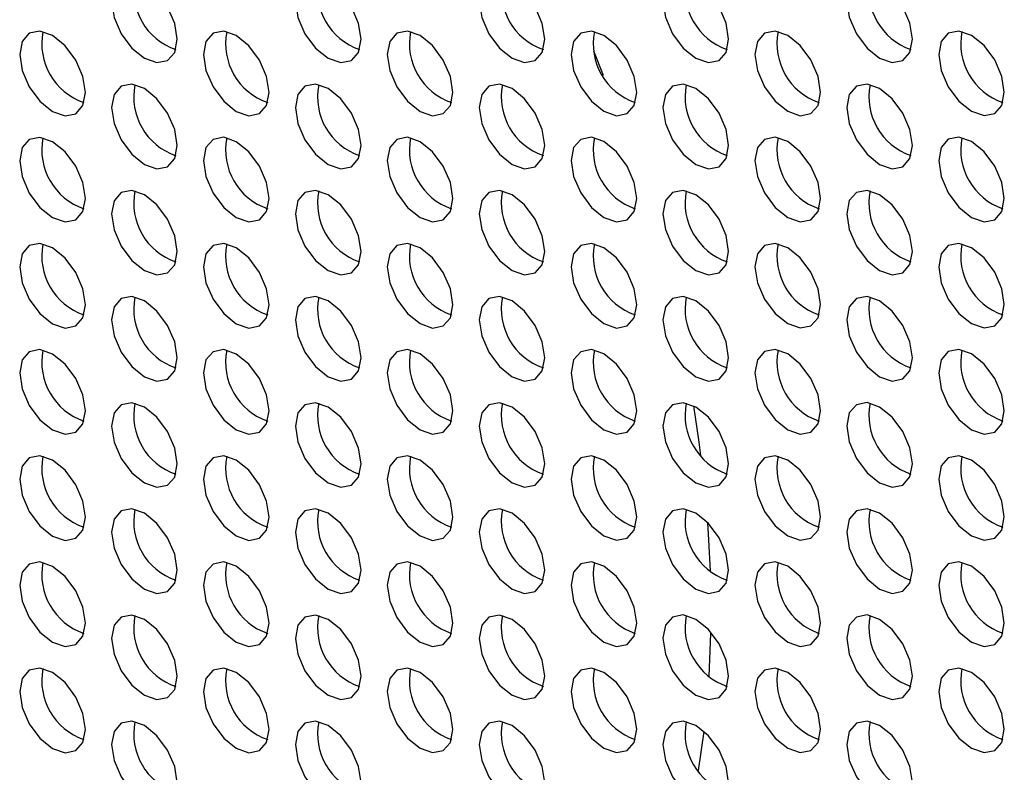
# Model space of a CAD drawing. Header units: millimetres. Extents: x 256 to 1374, y 313 to 1176.
# Tile 155 of 212: x 1144 to 1155, y 984 to 992. Entities that reach past the tile are written whole.
import ezdxf

# ---------------------------------------------------------------- set-up
doc = ezdxf.new("R2010")
doc.units = ezdxf.units.MM

msp = doc.modelspace()

# ---------------------------------------------------------------- linework, layer by layer
at = {"color": 7, "linetype": 'Continuous', "lineweight": 30}
for p, q in [((1150.3296, 991.6816), (1150.2263, 991.9467)), ((1151.353, 984.2001), (1151.4135, 984.6189))]:
    msp.add_line(p, q, dxfattribs=at)
at = {"color": 7, "linetype": 'Continuous', "lineweight": 30, "flags": 128}
for points in [[(1145.7385, 992.0724), (1145.7116, 992.2442), (1145.635, 992.4209), (1145.5203, 992.5756), (1145.385, 992.6848), (1145.2497, 992.7318), (1145.135, 992.7095), (1145.0584, 992.6213), (1145.0314, 992.4806), (1145.0584, 992.3088), (1145.135, 992.1321), (1145.2497, 991.9774), (1145.385, 991.8682), (1145.5203, 991.8212), (1145.635, 991.8435), (1145.7116, 991.9317), (1145.7385, 992.0724)], [(1147.7184, 992.0726), (1147.6915, 992.2444), (1147.6149, 992.4211), (1147.5002, 992.5758), (1147.3649, 992.685), (1147.2296, 992.732), (1147.1149, 992.7097), (1147.0383, 992.6215), (1147.0113, 992.4808), (1147.0383, 992.309), (1147.1149, 992.1323), (1147.2296, 991.9776), (1147.3649, 991.8684), (1147.5002, 991.8214), (1147.6149, 991.8437), (1147.6915, 991.9319), (1147.7184, 992.0726)], [(1149.6983, 992.0728), (1149.6714, 992.2445), (1149.5948, 992.4212), (1149.4801, 992.576), (1149.3448, 992.6851), (1149.2095, 992.7322), (1149.0948, 992.7099), (1149.0182, 992.6217), (1148.9912, 992.481), (1149.0182, 992.3092), (1149.0948, 992.1325), (1149.2095, 991.9778), (1149.3448, 991.8686), (1149.4801, 991.8216), (1149.5948, 991.8439), (1149.6714, 991.9321), (1149.6983, 992.0728)], [(1151.6782, 992.073), (1151.6513, 992.2447), (1151.5747, 992.4214), (1151.46, 992.5761), (1151.3247, 992.6853), (1151.1894, 992.7324), (1151.0747, 992.7101), (1150.9981, 992.6219), (1150.9711, 992.4812), (1150.9981, 992.3094), (1151.0747, 992.1327), (1151.1894, 991.978), (1151.3247, 991.8688), (1151.46, 991.8218), (1151.5747, 991.8441), (1151.6513, 991.9323), (1151.6782, 992.073)], [(1153.6581, 992.0731), (1153.6312, 992.2449), (1153.5546, 992.4216), (1153.4399, 992.5763), (1153.3046, 992.6855), (1153.1693, 992.7325), (1153.0546, 992.7103), (1152.9779, 992.6221), (1152.951, 992.4813), (1152.9779, 992.3096), (1153.0546, 992.1329), (1153.1693, 991.9782), (1153.3046, 991.869), (1153.4399, 991.822), (1153.5546, 991.8442), (1153.6312, 991.9324), (1153.6581, 992.0731)], [(1144.7486, 991.5007), (1144.7217, 991.6725), (1144.645, 991.8492), (1144.5303, 992.0039), (1144.395, 992.1131), (1144.2597, 992.1601), (1144.145, 992.1378), (1144.0684, 992.0496), (1144.0415, 991.9089), (1144.0684, 991.7372), (1144.145, 991.5605), (1144.2597, 991.4057), (1144.395, 991.2966), (1144.5303, 991.2495), (1144.645, 991.2718), (1144.7217, 991.36), (1144.7486, 991.5007)], [(1146.7285, 991.5009), (1146.7016, 991.6727), (1146.6249, 991.8494), (1146.5102, 992.0041), (1146.3749, 992.1133), (1146.2396, 992.1603), (1146.1249, 992.138), (1146.0483, 992.0498), (1146.0214, 991.9091), (1146.0483, 991.7373), (1146.1249, 991.5607), (1146.2396, 991.4059), (1146.3749, 991.2967), (1146.5102, 991.2497), (1146.6249, 991.272), (1146.7016, 991.3602), (1146.7285, 991.5009)], [(1148.7084, 991.5011), (1148.6815, 991.6729), (1148.6048, 991.8496), (1148.4901, 992.0043), (1148.3548, 992.1135), (1148.2195, 992.1605), (1148.1048, 992.1382), (1148.0282, 992.05), (1148.0013, 991.9093), (1148.0282, 991.7375), (1148.1048, 991.5608), (1148.2195, 991.4061), (1148.3548, 991.2969), (1148.4901, 991.2499), (1148.6048, 991.2722), (1148.6815, 991.3604), (1148.7084, 991.5011)], [(1150.6883, 991.5013), (1150.6614, 991.6731), (1150.5847, 991.8498), (1150.47, 992.0045), (1150.3347, 992.1137), (1150.1994, 992.1607), (1150.0847, 992.1384), (1150.0081, 992.0502), (1149.9812, 991.9095), (1150.0081, 991.7377), (1150.0847, 991.561), (1150.1994, 991.4063), (1150.3347, 991.2971), (1150.47, 991.2501), (1150.5847, 991.2724), (1150.6614, 991.3606), (1150.6883, 991.5013)], [(1152.6682, 991.5015), (1152.6413, 991.6732), (1152.5646, 991.8499), (1152.4499, 992.0047), (1152.3146, 992.1138), (1152.1793, 992.1609), (1152.0646, 992.1386), (1151.988, 992.0504), (1151.9611, 991.9097), (1151.988, 991.7379), (1152.0646, 991.5612), (1152.1793, 991.4065), (1152.3146, 991.2973), (1152.4499, 991.2503), (1152.5646, 991.2726), (1152.6413, 991.3608), (1152.6682, 991.5015)], [(1154.6481, 991.5017), (1154.6212, 991.6734), (1154.5445, 991.8501), (1154.4298, 992.0048), (1154.2945, 992.114), (1154.1592, 992.1611), (1154.0445, 992.1388), (1153.9679, 992.0506), (1153.941, 991.9099), (1153.9679, 991.7381), (1154.0445, 991.5614), (1154.1592, 991.4067), (1154.2945, 991.2975), (1154.4298, 991.2505), (1154.5445, 991.2728), (1154.6212, 991.361), (1154.6481, 991.5017)], [(1145.7385, 990.9292), (1145.7116, 991.101), (1145.635, 991.2777), (1145.5203, 991.4324), (1145.385, 991.5416), (1145.2497, 991.5886), (1145.135, 991.5664), (1145.0584, 991.4782), (1145.0314, 991.3374), (1145.0584, 991.1657), (1145.135, 990.989), (1145.2497, 990.8343), (1145.385, 990.7251), (1145.5203, 990.6781), (1145.635, 990.7003), (1145.7116, 990.7885), (1145.7385, 990.9292)], [(1147.7184, 990.9294), (1147.6915, 991.1012), (1147.6149, 991.2779), (1147.5002, 991.4326), (1147.3649, 991.5418), (1147.2296, 991.5888), (1147.1149, 991.5665), (1147.0383, 991.4783), (1147.0113, 991.3376), (1147.0383, 991.1659), (1147.1149, 990.9892), (1147.2296, 990.8344), (1147.3649, 990.7253), (1147.5002, 990.6782), (1147.6149, 990.7005), (1147.6915, 990.7887), (1147.7184, 990.9294)], [(1149.6983, 990.9296), (1149.6714, 991.1014), (1149.5948, 991.2781), (1149.4801, 991.4328), (1149.3448, 991.542), (1149.2095, 991.589), (1149.0948, 991.5667), (1149.0182, 991.4785), (1148.9912, 991.3378), (1149.0182, 991.166), (1149.0948, 990.9894), (1149.2095, 990.8346), (1149.3448, 990.7254), (1149.4801, 990.6784), (1149.5948, 990.7007), (1149.6714, 990.7889), (1149.6983, 990.9296)], [(1151.6782, 990.9298), (1151.6513, 991.1016), (1151.5747, 991.2783), (1151.46, 991.433), (1151.3247, 991.5422), (1151.1894, 991.5892), (1151.0747, 991.5669), (1150.9981, 991.4787), (1150.9711, 991.338), (1150.9981, 991.1662), (1151.0747, 990.9895), (1151.1894, 990.8348), (1151.3247, 990.7256), (1151.46, 990.6786), (1151.5747, 990.7009), (1151.6513, 990.7891), (1151.6782, 990.9298)], [(1153.6581, 990.93), (1153.6312, 991.1018), (1153.5546, 991.2785), (1153.4399, 991.4332), (1153.3046, 991.5424), (1153.1693, 991.5894), (1153.0546, 991.5671), (1152.9779, 991.4789), (1152.951, 991.3382), (1152.9779, 991.1664), (1153.0546, 990.9897), (1153.1693, 990.835), (1153.3046, 990.7258), (1153.4399, 990.6788), (1153.5546, 990.7011), (1153.6312, 990.7893), (1153.6581, 990.93)], [(1144.7486, 990.3576), (1144.7217, 990.5293), (1144.645, 990.706), (1144.5303, 990.8608), (1144.395, 990.9699), (1144.2597, 991.017), (1144.145, 990.9947), (1144.0684, 990.9065), (1144.0415, 990.7658), (1144.0684, 990.594), (1144.145, 990.4173), (1144.2597, 990.2626), (1144.395, 990.1534), (1144.5303, 990.1064), (1144.645, 990.1287), (1144.7217, 990.2169), (1144.7486, 990.3576)], [(1146.7285, 990.3578), (1146.7016, 990.5295), (1146.6249, 990.7062), (1146.5102, 990.8609), (1146.3749, 990.9701), (1146.2396, 991.0172), (1146.1249, 990.9949), (1146.0483, 990.9067), (1146.0214, 990.766), (1146.0483, 990.5942), (1146.1249, 990.4175), (1146.2396, 990.2628), (1146.3749, 990.1536), (1146.5102, 990.1066), (1146.6249, 990.1289), (1146.7016, 990.2171), (1146.7285, 990.3578)], [(1148.7084, 990.3579), (1148.6815, 990.5297), (1148.6048, 990.7064), (1148.4901, 990.8611), (1148.3548, 990.9703), (1148.2195, 991.0173), (1148.1048, 990.9951), (1148.0282, 990.9069), (1148.0013, 990.7662), (1148.0282, 990.5944), (1148.1048, 990.4177), (1148.2195, 990.263), (1148.3548, 990.1538), (1148.4901, 990.1067), (1148.6048, 990.129), (1148.6815, 990.2172), (1148.7084, 990.3579)], [(1150.6883, 990.3581), (1150.6614, 990.5299), (1150.5847, 990.7066), (1150.47, 990.8613), (1150.3347, 990.9705), (1150.1994, 991.0175), (1150.0847, 990.9952), (1150.0081, 990.907), (1149.9812, 990.7663), (1150.0081, 990.5946), (1150.0847, 990.4179), (1150.1994, 990.2631), (1150.3347, 990.154), (1150.47, 990.1069), (1150.5847, 990.1292), (1150.6614, 990.2174), (1150.6883, 990.3581)], [(1152.6682, 990.3583), (1152.6413, 990.5301), (1152.5646, 990.7068), (1152.4499, 990.8615), (1152.3146, 990.9707), (1152.1793, 991.0177), (1152.0646, 990.9954), (1151.988, 990.9072), (1151.9611, 990.7665), (1151.988, 990.5947), (1152.0646, 990.4181), (1152.1793, 990.2633), (1152.3146, 990.1542), (1152.4499, 990.1071), (1152.5646, 990.1294), (1152.6413, 990.2176), (1152.6682, 990.3583)], [(1154.6481, 990.3585), (1154.6212, 990.5303), (1154.5445, 990.707), (1154.4298, 990.8617), (1154.2945, 990.9709), (1154.1592, 991.0179), (1154.0445, 990.9956), (1153.9679, 990.9074), (1153.941, 990.7667), (1153.9679, 990.5949), (1154.0445, 990.4182), (1154.1592, 990.2635), (1154.2945, 990.1543), (1154.4298, 990.1073), (1154.5445, 990.1296), (1154.6212, 990.2178), (1154.6481, 990.3585)], [(1145.7385, 989.7861), (1145.7116, 989.9579), (1145.635, 990.1346), (1145.5203, 990.2893), (1145.385, 990.3985), (1145.2497, 990.4455), (1145.135, 990.4232), (1145.0584, 990.335), (1145.0314, 990.1943), (1145.0584, 990.0225), (1145.135, 989.8458), (1145.2497, 989.6911), (1145.385, 989.5819), (1145.5203, 989.5349), (1145.635, 989.5572), (1145.7116, 989.6454), (1145.7385, 989.7861)], [(1147.7184, 989.7863), (1147.6915, 989.958), (1147.6149, 990.1347), (1147.5002, 990.2895), (1147.3649, 990.3986), (1147.2296, 990.4457), (1147.1149, 990.4234), (1147.0383, 990.3352), (1147.0113, 990.1945), (1147.0383, 990.0227), (1147.1149, 989.846), (1147.2296, 989.6913), (1147.3649, 989.5821), (1147.5002, 989.5351), (1147.6149, 989.5574), (1147.6915, 989.6456), (1147.7184, 989.7863)], [(1149.6983, 989.7865), (1149.6714, 989.9582), (1149.5948, 990.1349), (1149.4801, 990.2896), (1149.3448, 990.3988), (1149.2095, 990.4459), (1149.0948, 990.4236), (1149.0182, 990.3354), (1148.9912, 990.1947), (1149.0182, 990.0229), (1149.0948, 989.8462), (1149.2095, 989.6915), (1149.3448, 989.5823), (1149.4801, 989.5353), (1149.5948, 989.5576), (1149.6714, 989.6458), (1149.6983, 989.7865)], [(1151.6782, 989.7866), (1151.6513, 989.9584), (1151.5747, 990.1351), (1151.46, 990.2898), (1151.3247, 990.399), (1151.1894, 990.446), (1151.0747, 990.4238), (1150.9981, 990.3356), (1150.9711, 990.1949), (1150.9981, 990.0231), (1151.0747, 989.8464), (1151.1894, 989.6917), (1151.3247, 989.5825), (1151.46, 989.5354), (1151.5747, 989.5577), (1151.6513, 989.6459), (1151.6782, 989.7866)], [(1153.6581, 989.7868), (1153.6312, 989.9586), (1153.5546, 990.1353), (1153.4399, 990.29), (1153.3046, 990.3992), (1153.1693, 990.4462), (1153.0546, 990.4239), (1152.9779, 990.3357), (1152.951, 990.195), (1152.9779, 990.0233), (1153.0546, 989.8466), (1153.1693, 989.6918), (1153.3046, 989.5827), (1153.4399, 989.5356), (1153.5546, 989.5579), (1153.6312, 989.6461), (1153.6581, 989.7868)], [(1144.7486, 989.2144), (1144.7217, 989.3862), (1144.645, 989.5629), (1144.5303, 989.7176), (1144.395, 989.8268), (1144.2597, 989.8738), (1144.145, 989.8515), (1144.0684, 989.7633), (1144.0415, 989.6226), (1144.0684, 989.4508), (1144.145, 989.2742), (1144.2597, 989.1194), (1144.395, 989.0103), (1144.5303, 988.9632), (1144.645, 988.9855), (1144.7217, 989.0737), (1144.7486, 989.2144)], [(1146.7285, 989.2146), (1146.7016, 989.3864), (1146.6249, 989.5631), (1146.5102, 989.7178), (1146.3749, 989.827), (1146.2396, 989.874), (1146.1249, 989.8517), (1146.0483, 989.7635), (1146.0214, 989.6228), (1146.0483, 989.451), (1146.1249, 989.2743), (1146.2396, 989.1196), (1146.3749, 989.0104), (1146.5102, 988.9634), (1146.6249, 988.9857), (1146.7016, 989.0739), (1146.7285, 989.2146)], [(1148.7084, 989.2148), (1148.6815, 989.3866), (1148.6048, 989.5633), (1148.4901, 989.718), (1148.3548, 989.8272), (1148.2195, 989.8742), (1148.1048, 989.8519), (1148.0282, 989.7637), (1148.0013, 989.623), (1148.0282, 989.4512), (1148.1048, 989.2745), (1148.2195, 989.1198), (1148.3548, 989.0106), (1148.4901, 988.9636), (1148.6048, 988.9859), (1148.6815, 989.0741), (1148.7084, 989.2148)], [(1150.6883, 989.215), (1150.6614, 989.3868), (1150.5847, 989.5634), (1150.47, 989.7182), (1150.3347, 989.8273), (1150.1994, 989.8744), (1150.0847, 989.8521), (1150.0081, 989.7639), (1149.9812, 989.6232), (1150.0081, 989.4514), (1150.0847, 989.2747), (1150.1994, 989.12), (1150.3347, 989.0108), (1150.47, 988.9638), (1150.5847, 988.9861), (1150.6614, 989.0743), (1150.6883, 989.215)], [(1152.6682, 989.2152), (1152.6413, 989.3869), (1152.5646, 989.5636), (1152.4499, 989.7184), (1152.3146, 989.8275), (1152.1793, 989.8746), (1152.0646, 989.8523), (1151.988, 989.7641), (1151.9611, 989.6234), (1151.988, 989.4516), (1152.0646, 989.2749), (1152.1793, 989.1202), (1152.3146, 989.011), (1152.4499, 988.964), (1152.5646, 988.9862), (1152.6413, 989.0745), (1152.6682, 989.2152)], [(1154.6481, 989.2153), (1154.6212, 989.3871), (1154.5445, 989.5638), (1154.4298, 989.7185), (1154.2945, 989.8277), (1154.1592, 989.8747), (1154.0445, 989.8525), (1153.9679, 989.7643), (1153.941, 989.6236), (1153.9679, 989.4518), (1154.0445, 989.2751), (1154.1592, 989.1204), (1154.2945, 989.0112), (1154.4298, 988.9641), (1154.5445, 988.9864), (1154.6212, 989.0746), (1154.6481, 989.2153)], [(1145.7385, 988.6429), (1145.7116, 988.8147), (1145.635, 988.9914), (1145.5203, 989.1461), (1145.385, 989.2553), (1145.2497, 989.3023), (1145.135, 989.28), (1145.0584, 989.1918), (1145.0314, 989.0511), (1145.0584, 988.8794), (1145.135, 988.7027), (1145.2497, 988.5479), (1145.385, 988.4388), (1145.5203, 988.3917), (1145.635, 988.414), (1145.7116, 988.5022), (1145.7385, 988.6429)], [(1147.7184, 988.6431), (1147.6915, 988.8149), (1147.6149, 988.9916), (1147.5002, 989.1463), (1147.3649, 989.2555), (1147.2296, 989.3025), (1147.1149, 989.2802), (1147.0383, 989.192), (1147.0113, 989.0513), (1147.0383, 988.8795), (1147.1149, 988.7028), (1147.2296, 988.5481), (1147.3649, 988.439), (1147.5002, 988.3919), (1147.6149, 988.4142), (1147.6915, 988.5024), (1147.7184, 988.6431)], [(1149.6983, 988.6433), (1149.6714, 988.8151), (1149.5948, 988.9918), (1149.4801, 989.1465), (1149.3448, 989.2557), (1149.2095, 989.3027), (1149.0948, 989.2804), (1149.0182, 989.1922), (1148.9912, 989.0515), (1149.0182, 988.8797), (1149.0948, 988.703), (1149.2095, 988.5483), (1149.3448, 988.4391), (1149.4801, 988.3921), (1149.5948, 988.4144), (1149.6714, 988.5026), (1149.6983, 988.6433)], [(1151.6782, 988.6435), (1151.6513, 988.8153), (1151.5747, 988.992), (1151.46, 989.1467), (1151.3247, 989.2559), (1151.1894, 989.3029), (1151.0747, 989.2806), (1150.9981, 989.1924), (1150.9711, 989.0517), (1150.9981, 988.8799), (1151.0747, 988.7032), (1151.1894, 988.5485), (1151.3247, 988.4393), (1151.46, 988.3923), (1151.5747, 988.4146), (1151.6513, 988.5028), (1151.6782, 988.6435)], [(1153.6581, 988.6437), (1153.6312, 988.8155), (1153.5546, 988.9921), (1153.4399, 989.1469), (1153.3046, 989.256), (1153.1693, 989.3031), (1153.0546, 989.2808), (1152.9779, 989.1926), (1152.951, 989.0519), (1152.9779, 988.8801), (1153.0546, 988.7034), (1153.1693, 988.5487), (1153.3046, 988.4395), (1153.4399, 988.3925), (1153.5546, 988.4148), (1153.6312, 988.503), (1153.6581, 988.6437)], [(1144.7486, 988.0713), (1144.7217, 988.243), (1144.645, 988.4197), (1144.5303, 988.5744), (1144.395, 988.6836), (1144.2597, 988.7307), (1144.145, 988.7084), (1144.0684, 988.6202), (1144.0415, 988.4795), (1144.0684, 988.3077), (1144.145, 988.131), (1144.2597, 987.9763), (1144.395, 987.8671), (1144.5303, 987.8201), (1144.645, 987.8423), (1144.7217, 987.9306), (1144.7486, 988.0713)], [(1146.7285, 988.0714), (1146.7016, 988.2432), (1146.6249, 988.4199), (1146.5102, 988.5746), (1146.3749, 988.6838), (1146.2396, 988.7308), (1146.1249, 988.7086), (1146.0483, 988.6204), (1146.0214, 988.4797), (1146.0483, 988.3079), (1146.1249, 988.1312), (1146.2396, 987.9765), (1146.3749, 987.8673), (1146.5102, 987.8202), (1146.6249, 987.8425), (1146.7016, 987.9307), (1146.7285, 988.0714)], [(1148.7084, 988.0716), (1148.6815, 988.2434), (1148.6048, 988.4201), (1148.4901, 988.5748), (1148.3548, 988.684), (1148.2195, 988.731), (1148.1048, 988.7087), (1148.0282, 988.6205), (1148.0013, 988.4798), (1148.0282, 988.3081), (1148.1048, 988.1314), (1148.2195, 987.9766), (1148.3548, 987.8675), (1148.4901, 987.8204), (1148.6048, 987.8427), (1148.6815, 987.9309), (1148.7084, 988.0716)], [(1150.6883, 988.0718), (1150.6614, 988.2436), (1150.5847, 988.4203), (1150.47, 988.575), (1150.3347, 988.6842), (1150.1994, 988.7312), (1150.0847, 988.7089), (1150.0081, 988.6207), (1149.9812, 988.48), (1150.0081, 988.3082), (1150.0847, 988.1316), (1150.1994, 987.9768), (1150.3347, 987.8676), (1150.47, 987.8206), (1150.5847, 987.8429), (1150.6614, 987.9311), (1150.6883, 988.0718)], [(1152.6682, 988.072), (1152.6413, 988.2438), (1152.5646, 988.4205), (1152.4499, 988.5752), (1152.3146, 988.6844), (1152.1793, 988.7314), (1152.0646, 988.7091), (1151.988, 988.6209), (1151.9611, 988.4802), (1151.988, 988.3084), (1152.0646, 988.1317), (1152.1793, 987.977), (1152.3146, 987.8678), (1152.4499, 987.8208), (1152.5646, 987.8431), (1152.6413, 987.9313), (1152.6682, 988.072)], [(1154.6481, 988.0722), (1154.6212, 988.244), (1154.5445, 988.4207), (1154.4298, 988.5754), (1154.2945, 988.6846), (1154.1592, 988.7316), (1154.0445, 988.7093), (1153.9679, 988.6211), (1153.941, 988.4804), (1153.9679, 988.3086), (1154.0445, 988.1319), (1154.1592, 987.9772), (1154.2945, 987.868), (1154.4298, 987.821), (1154.5445, 987.8433), (1154.6212, 987.9315), (1154.6481, 988.0722)], [(1145.7385, 987.4998), (1145.7116, 987.6716), (1145.635, 987.8482), (1145.5203, 988.003), (1145.385, 988.1121), (1145.2497, 988.1592), (1145.135, 988.1369), (1145.0584, 988.0487), (1145.0314, 987.908), (1145.0584, 987.7362), (1145.135, 987.5595), (1145.2497, 987.4048), (1145.385, 987.2956), (1145.5203, 987.2486), (1145.635, 987.2709), (1145.7116, 987.3591), (1145.7385, 987.4998)], [(1147.7184, 987.5), (1147.6915, 987.6717), (1147.6149, 987.8484), (1147.5002, 988.0032), (1147.3649, 988.1123), (1147.2296, 988.1594), (1147.1149, 988.1371), (1147.0383, 988.0489), (1147.0113, 987.9082), (1147.0383, 987.7364), (1147.1149, 987.5597), (1147.2296, 987.405), (1147.3649, 987.2958), (1147.5002, 987.2488), (1147.6149, 987.271), (1147.6915, 987.3593), (1147.7184, 987.5)], [(1149.6983, 987.5001), (1149.6714, 987.6719), (1149.5948, 987.8486), (1149.4801, 988.0033), (1149.3448, 988.1125), (1149.2095, 988.1595), (1149.0948, 988.1373), (1149.0182, 988.0491), (1148.9912, 987.9084), (1149.0182, 987.7366), (1149.0948, 987.5599), (1149.2095, 987.4052), (1149.3448, 987.296), (1149.4801, 987.2489), (1149.5948, 987.2712), (1149.6714, 987.3594), (1149.6983, 987.5001)], [(1151.6782, 987.5003), (1151.6513, 987.6721), (1151.5747, 987.8488), (1151.46, 988.0035), (1151.3247, 988.1127), (1151.1894, 988.1597), (1151.0747, 988.1374), (1150.9981, 988.0492), (1150.9711, 987.9085), (1150.9981, 987.7368), (1151.0747, 987.5601), (1151.1894, 987.4054), (1151.3247, 987.2962), (1151.46, 987.2491), (1151.5747, 987.2714), (1151.6513, 987.3596), (1151.6782, 987.5003)], [(1151.3807, 987.5926), (1151.3618, 987.7362), (1151.3039, 988.124)], [(1153.6581, 987.5005), (1153.6312, 987.6723), (1153.5546, 987.849), (1153.4399, 988.0037), (1153.3046, 988.1129), (1153.1693, 988.1599), (1153.0546, 988.1376), (1152.9779, 988.0494), (1152.951, 987.9087), (1152.9779, 987.7369), (1153.0546, 987.5603), (1153.1693, 987.4055), (1153.3046, 987.2963), (1153.4399, 987.2493), (1153.5546, 987.2716), (1153.6312, 987.3598), (1153.6581, 987.5005)], [(1144.7486, 986.9281), (1144.7217, 987.0999), (1144.645, 987.2766), (1144.5303, 987.4313), (1144.395, 987.5405), (1144.2597, 987.5875), (1144.145, 987.5652), (1144.0684, 987.477), (1144.0415, 987.3363), (1144.0684, 987.1645), (1144.145, 986.9878), (1144.2597, 986.8331), (1144.395, 986.7239), (1144.5303, 986.6769), (1144.645, 986.6992), (1144.7217, 986.7874), (1144.7486, 986.9281)], [(1146.7285, 986.9283), (1146.7016, 987.1001), (1146.6249, 987.2768), (1146.5102, 987.4315), (1146.3749, 987.5407), (1146.2396, 987.5877), (1146.1249, 987.5654), (1146.0483, 987.4772), (1146.0214, 987.3365), (1146.0483, 987.1647), (1146.1249, 986.988), (1146.2396, 986.8333), (1146.3749, 986.7241), (1146.5102, 986.6771), (1146.6249, 986.6994), (1146.7016, 986.7876), (1146.7285, 986.9283)], [(1148.7084, 986.9285), (1148.6815, 987.1002), (1148.6048, 987.2769), (1148.4901, 987.4317), (1148.3548, 987.5408), (1148.2195, 987.5879), (1148.1048, 987.5656), (1148.0282, 987.4774), (1148.0013, 987.3367), (1148.0282, 987.1649), (1148.1048, 986.9882), (1148.2195, 986.8335), (1148.3548, 986.7243), (1148.4901, 986.6773), (1148.6048, 986.6996), (1148.6815, 986.7878), (1148.7084, 986.9285)], [(1150.6883, 986.9287), (1150.6614, 987.1004), (1150.5847, 987.2771), (1150.47, 987.4318), (1150.3347, 987.541), (1150.1994, 987.5881), (1150.0847, 987.5658), (1150.0081, 987.4776), (1149.9812, 987.3369), (1150.0081, 987.1651), (1150.0847, 986.9884), (1150.1994, 986.8337), (1150.3347, 986.7245), (1150.47, 986.6775), (1150.5847, 986.6997), (1150.6614, 986.788), (1150.6883, 986.9287)], [(1152.6682, 986.9288), (1152.6413, 987.1006), (1152.5646, 987.2773), (1152.4499, 987.432), (1152.3146, 987.5412), (1152.1793, 987.5882), (1152.0646, 987.566), (1151.988, 987.4778), (1151.9611, 987.337), (1151.988, 987.1653), (1152.0646, 986.9886), (1152.1793, 986.8339), (1152.3146, 986.7247), (1152.4499, 986.6777), (1152.5646, 986.6999), (1152.6413, 986.7881), (1152.6682, 986.9288)], [(1154.6481, 986.929), (1154.6212, 987.1008), (1154.5445, 987.2775), (1154.4298, 987.4322), (1154.2945, 987.5414), (1154.1592, 987.5884), (1154.0445, 987.5661), (1153.9679, 987.4779), (1153.941, 987.3372), (1153.9679, 987.1655), (1154.0445, 986.9888), (1154.1592, 986.834), (1154.2945, 986.7249), (1154.4298, 986.6778), (1154.5445, 986.7001), (1154.6212, 986.7883), (1154.6481, 986.929)], [(1145.7385, 986.3566), (1145.7116, 986.5284), (1145.635, 986.7051), (1145.5203, 986.8598), (1145.385, 986.969), (1145.2497, 987.016), (1145.135, 986.9937), (1145.0584, 986.9055), (1145.0314, 986.7648), (1145.0584, 986.593), (1145.135, 986.4164), (1145.2497, 986.2616), (1145.385, 986.1524), (1145.5203, 986.1054), (1145.635, 986.1277), (1145.7116, 986.2159), (1145.7385, 986.3566)], [(1147.7184, 986.3568), (1147.6915, 986.5286), (1147.6149, 986.7053), (1147.5002, 986.86), (1147.3649, 986.9692), (1147.2296, 987.0162), (1147.1149, 986.9939), (1147.0383, 986.9057), (1147.0113, 986.765), (1147.0383, 986.5932), (1147.1149, 986.4165), (1147.2296, 986.2618), (1147.3649, 986.1526), (1147.5002, 986.1056), (1147.6149, 986.1279), (1147.6915, 986.2161), (1147.7184, 986.3568)], [(1149.6983, 986.357), (1149.6714, 986.5288), (1149.5948, 986.7055), (1149.4801, 986.8602), (1149.3448, 986.9694), (1149.2095, 987.0164), (1149.0948, 986.9941), (1149.0182, 986.9059), (1148.9912, 986.7652), (1149.0182, 986.5934), (1149.0948, 986.4167), (1149.2095, 986.262), (1149.3448, 986.1528), (1149.4801, 986.1058), (1149.5948, 986.1281), (1149.6714, 986.2163), (1149.6983, 986.357)], [(1151.6782, 986.3572), (1151.6513, 986.5289), (1151.5747, 986.7056), (1151.46, 986.8604), (1151.3247, 986.9695), (1151.1894, 987.0166), (1151.0747, 986.9943), (1150.9981, 986.9061), (1150.9711, 986.7654), (1150.9981, 986.5936), (1151.0747, 986.4169), (1151.1894, 986.2622), (1151.3247, 986.153), (1151.46, 986.106), (1151.5747, 986.1283), (1151.6513, 986.2165), (1151.6782, 986.3572)], [(1153.6581, 986.3574), (1153.6312, 986.5291), (1153.5546, 986.7058), (1153.4399, 986.8605), (1153.3046, 986.9697), (1153.1693, 987.0168), (1153.0546, 986.9945), (1152.9779, 986.9063), (1152.951, 986.7656), (1152.9779, 986.5938), (1153.0546, 986.4171), (1153.1693, 986.2624), (1153.3046, 986.1532), (1153.4399, 986.1062), (1153.5546, 986.1285), (1153.6312, 986.2167), (1153.6581, 986.3574)], [(1151.4823, 986.3442), (1151.4662, 986.6839), (1151.4538, 986.8668)], [(1144.7486, 985.7849), (1144.7217, 985.9567), (1144.645, 986.1334), (1144.5303, 986.2881), (1144.395, 986.3973), (1144.2597, 986.4443), (1144.145, 986.4221), (1144.0684, 986.3339), (1144.0415, 986.1931), (1144.0684, 986.0214), (1144.145, 985.8447), (1144.2597, 985.69), (1144.395, 985.5808), (1144.5303, 985.5337), (1144.645, 985.556), (1144.7217, 985.6442), (1144.7486, 985.7849)], [(1146.7285, 985.7851), (1146.7016, 985.9569), (1146.6249, 986.1336), (1146.5102, 986.2883), (1146.3749, 986.3975), (1146.2396, 986.4445), (1146.1249, 986.4222), (1146.0483, 986.334), (1146.0214, 986.1933), (1146.0483, 986.0216), (1146.1249, 985.8449), (1146.2396, 985.6901), (1146.3749, 985.581), (1146.5102, 985.5339), (1146.6249, 985.5562), (1146.7016, 985.6444), (1146.7285, 985.7851)], [(1148.7084, 985.7853), (1148.6815, 985.9571), (1148.6048, 986.1338), (1148.4901, 986.2885), (1148.3548, 986.3977), (1148.2195, 986.4447), (1148.1048, 986.4224), (1148.0282, 986.3342), (1148.0013, 986.1935), (1148.0282, 986.0217), (1148.1048, 985.8451), (1148.2195, 985.6903), (1148.3548, 985.5811), (1148.4901, 985.5341), (1148.6048, 985.5564), (1148.6815, 985.6446), (1148.7084, 985.7853)], [(1150.6883, 985.7855), (1150.6614, 985.9573), (1150.5847, 986.134), (1150.47, 986.2887), (1150.3347, 986.3979), (1150.1994, 986.4449), (1150.0847, 986.4226), (1150.0081, 986.3344), (1149.9812, 986.1937), (1150.0081, 986.0219), (1150.0847, 985.8452), (1150.1994, 985.6905), (1150.3347, 985.5813), (1150.47, 985.5343), (1150.5847, 985.5566), (1150.6614, 985.6448), (1150.6883, 985.7855)], [(1152.6682, 985.7857), (1152.6413, 985.9575), (1152.5646, 986.1342), (1152.4499, 986.2889), (1152.3146, 986.3981), (1152.1793, 986.4451), (1152.0646, 986.4228), (1151.988, 986.3346), (1151.9611, 986.1939), (1151.988, 986.0221), (1152.0646, 985.8454), (1152.1793, 985.6907), (1152.3146, 985.5815), (1152.4499, 985.5345), (1152.5646, 985.5568), (1152.6413, 985.645), (1152.6682, 985.7857)], [(1154.6481, 985.7859), (1154.6212, 985.9576), (1154.5445, 986.1343), (1154.4298, 986.2891), (1154.2945, 986.3982), (1154.1592, 986.4453), (1154.0445, 986.423), (1153.9679, 986.3348), (1153.941, 986.1941), (1153.9679, 986.0223), (1154.0445, 985.8456), (1154.1592, 985.6909), (1154.2945, 985.5817), (1154.4298, 985.5347), (1154.5445, 985.557), (1154.6212, 985.6452), (1154.6481, 985.7859)], [(1145.7385, 985.2135), (1145.7116, 985.3852), (1145.635, 985.5619), (1145.5203, 985.7166), (1145.385, 985.8258), (1145.2497, 985.8729), (1145.135, 985.8506), (1145.0584, 985.7624), (1145.0314, 985.6217), (1145.0584, 985.4499), (1145.135, 985.2732), (1145.2497, 985.1185), (1145.385, 985.0093), (1145.5203, 984.9623), (1145.635, 984.9845), (1145.7116, 985.0728), (1145.7385, 985.2135)], [(1147.7184, 985.2136), (1147.6915, 985.3854), (1147.6149, 985.5621), (1147.5002, 985.7168), (1147.3649, 985.826), (1147.2296, 985.873), (1147.1149, 985.8508), (1147.0383, 985.7626), (1147.0113, 985.6218), (1147.0383, 985.4501), (1147.1149, 985.2734), (1147.2296, 985.1187), (1147.3649, 985.0095), (1147.5002, 984.9625), (1147.6149, 984.9847), (1147.6915, 985.0729), (1147.7184, 985.2136)], [(1149.6983, 985.2138), (1149.6714, 985.3856), (1149.5948, 985.5623), (1149.4801, 985.717), (1149.3448, 985.8262), (1149.2095, 985.8732), (1149.0948, 985.8509), (1149.0182, 985.7627), (1148.9912, 985.622), (1149.0182, 985.4503), (1149.0948, 985.2736), (1149.2095, 985.1188), (1149.3448, 985.0097), (1149.4801, 984.9626), (1149.5948, 984.9849), (1149.6714, 985.0731), (1149.6983, 985.2138)], [(1151.6782, 985.214), (1151.6513, 985.3858), (1151.5747, 985.5625), (1151.46, 985.7172), (1151.3247, 985.8264), (1151.1894, 985.8734), (1151.0747, 985.8511), (1150.9981, 985.7629), (1150.9711, 985.6222), (1150.9981, 985.4504), (1151.0747, 985.2738), (1151.1894, 985.119), (1151.3247, 985.0099), (1151.46, 984.9628), (1151.5747, 984.9851), (1151.6513, 985.0733), (1151.6782, 985.214)], [(1153.6581, 985.2142), (1153.6312, 985.386), (1153.5546, 985.5627), (1153.4399, 985.7174), (1153.3046, 985.8266), (1153.1693, 985.8736), (1153.0546, 985.8513), (1152.9779, 985.7631), (1152.951, 985.6224), (1152.9779, 985.4506), (1153.0546, 985.2739), (1153.1693, 985.1192), (1153.3046, 985.01), (1153.4399, 984.963), (1153.5546, 984.9853), (1153.6312, 985.0735), (1153.6581, 985.2142)], [(1151.4679, 985.2135), (1151.4871, 985.6727), (1151.4874, 985.6867)], [(1144.7486, 984.6418), (1144.7217, 984.8136), (1144.645, 984.9903), (1144.5303, 985.145), (1144.395, 985.2542), (1144.2597, 985.3012), (1144.145, 985.2789), (1144.0684, 985.1907), (1144.0415, 985.05), (1144.0684, 984.8782), (1144.145, 984.7015), (1144.2597, 984.5468), (1144.395, 984.4376), (1144.5303, 984.3906), (1144.645, 984.4129), (1144.7217, 984.5011), (1144.7486, 984.6418)], [(1146.7285, 984.642), (1146.7016, 984.8137), (1146.6249, 984.9904), (1146.5102, 985.1452), (1146.3749, 985.2543), (1146.2396, 985.3014), (1146.1249, 985.2791), (1146.0483, 985.1909), (1146.0214, 985.0502), (1146.0483, 984.8784), (1146.1249, 984.7017), (1146.2396, 984.547), (1146.3749, 984.4378), (1146.5102, 984.3908), (1146.6249, 984.4131), (1146.7016, 984.5013), (1146.7285, 984.642)], [(1148.7084, 984.6422), (1148.6815, 984.8139), (1148.6048, 984.9906), (1148.4901, 985.1453), (1148.3548, 985.2545), (1148.2195, 985.3016), (1148.1048, 985.2793), (1148.0282, 985.1911), (1148.0013, 985.0504), (1148.0282, 984.8786), (1148.1048, 984.7019), (1148.2195, 984.5472), (1148.3548, 984.438), (1148.4901, 984.391), (1148.6048, 984.4133), (1148.6815, 984.5015), (1148.7084, 984.6422)], [(1150.6883, 984.6423), (1150.6614, 984.8141), (1150.5847, 984.9908), (1150.47, 985.1455), (1150.3347, 985.2547), (1150.1994, 985.3017), (1150.0847, 985.2795), (1150.0081, 985.1913), (1149.9812, 985.0506), (1150.0081, 984.8788), (1150.0847, 984.7021), (1150.1994, 984.5474), (1150.3347, 984.4382), (1150.47, 984.3911), (1150.5847, 984.4134), (1150.6614, 984.5016), (1150.6883, 984.6423)], [(1152.6682, 984.6425), (1152.6413, 984.8143), (1152.5646, 984.991), (1152.4499, 985.1457), (1152.3146, 985.2549), (1152.1793, 985.3019), (1152.0646, 985.2796), (1151.988, 985.1914), (1151.9611, 985.0507), (1151.988, 984.879), (1152.0646, 984.7023), (1152.1793, 984.5475), (1152.3146, 984.4384), (1152.4499, 984.3913), (1152.5646, 984.4136), (1152.6413, 984.5018), (1152.6682, 984.6425)], [(1154.6481, 984.6427), (1154.6212, 984.8145), (1154.5445, 984.9912), (1154.4298, 985.1459), (1154.2945, 985.2551), (1154.1592, 985.3021), (1154.0445, 985.2798), (1153.9679, 985.1916), (1153.941, 985.0509), (1153.9679, 984.8791), (1154.0445, 984.7024), (1154.1592, 984.5477), (1154.2945, 984.4386), (1154.4298, 984.3915), (1154.5445, 984.4138), (1154.6212, 984.502), (1154.6481, 984.6427)], [(1145.7385, 984.0703), (1145.7116, 984.2421), (1145.635, 984.4188), (1145.5203, 984.5735), (1145.385, 984.6827), (1145.2497, 984.7297), (1145.135, 984.7074), (1145.0584, 984.6192), (1145.0314, 984.4785), (1145.0584, 984.3067), (1145.135, 984.13), (1145.2497, 983.9753), (1145.385, 983.8661), (1145.5203, 983.8191), (1145.635, 983.8414), (1145.7116, 983.9296), (1145.7385, 984.0703)], [(1147.7184, 984.0705), (1147.6915, 984.2423), (1147.6149, 984.419), (1147.5002, 984.5737), (1147.3649, 984.6829), (1147.2296, 984.7299), (1147.1149, 984.7076), (1147.0383, 984.6194), (1147.0113, 984.4787), (1147.0383, 984.3069), (1147.1149, 984.1302), (1147.2296, 983.9755), (1147.3649, 983.8663), (1147.5002, 983.8193), (1147.6149, 983.8416), (1147.6915, 983.9298), (1147.7184, 984.0705)], [(1149.6983, 984.0707), (1149.6714, 984.2425), (1149.5948, 984.4191), (1149.4801, 984.5739), (1149.3448, 984.683), (1149.2095, 984.7301), (1149.0948, 984.7078), (1149.0182, 984.6196), (1148.9912, 984.4789), (1149.0182, 984.3071), (1149.0948, 984.1304), (1149.2095, 983.9757), (1149.3448, 983.8665), (1149.4801, 983.8195), (1149.5948, 983.8418), (1149.6714, 983.93), (1149.6983, 984.0707)], [(1151.6782, 984.0709), (1151.6513, 984.2426), (1151.5747, 984.4193), (1151.46, 984.574), (1151.3247, 984.6832), (1151.1894, 984.7303), (1151.0747, 984.708), (1150.9981, 984.6198), (1150.9711, 984.4791), (1150.9981, 984.3073), (1151.0747, 984.1306), (1151.1894, 983.9759), (1151.3247, 983.8667), (1151.46, 983.8197), (1151.5747, 983.842), (1151.6513, 983.9302), (1151.6782, 984.0709)], [(1153.6581, 984.071), (1153.6312, 984.2428), (1153.5546, 984.4195), (1153.4399, 984.5742), (1153.3046, 984.6834), (1153.1693, 984.7304), (1153.0546, 984.7082), (1152.9779, 984.62), (1152.951, 984.4793), (1152.9779, 984.3075), (1153.0546, 984.1308), (1153.1693, 983.9761), (1153.3046, 983.8669), (1153.4399, 983.8198), (1153.5546, 983.8421), (1153.6312, 983.9303), (1153.6581, 984.071)]]:
    msp.add_lwpolyline(points, dxfattribs=at)
at = {"color": 7, "linetype": 'Continuous', "lineweight": 30}
for centre, start, end in [((1145.9397, 992.5967), 168.83699, 251.15748), ((1147.9196, 992.5969), 168.83632, 251.15841), ((1149.8995, 992.5971), 168.83696, 251.15777), ((1151.8794, 992.5973), 168.83712, 251.15755), ((1153.8593, 992.5975), 168.83723, 251.15723), ((1144.9497, 992.0251), 168.83709, 251.15751), ((1146.9297, 992.0252), 168.8374, 251.15707), ((1148.9095, 992.0254), 168.83673, 251.158), ((1150.8894, 992.0256), 168.83694, 251.15773), ((1152.8693, 992.0258), 168.83735, 251.15738), ((1154.8492, 992.026), 168.83723, 251.15723), ((1145.9397, 991.4536), 168.83714, 251.15759), ((1147.9196, 991.4538), 168.83699, 251.15748), ((1149.8995, 991.4539), 168.83632, 251.15841), ((1151.8794, 991.4541), 168.83694, 251.15773), ((1153.8593, 991.4543), 168.83735, 251.15738), ((1144.9497, 990.8819), 168.83691, 251.15769), ((1146.9297, 990.8821), 168.83755, 251.15718), ((1148.9096, 990.8823), 168.8374, 251.15707), ((1150.8894, 990.8825), 168.83629, 251.15837), ((1152.8693, 990.8826), 168.83717, 251.15756), ((1154.8492, 990.8828), 168.83735, 251.15738), ((1145.9397, 990.3104), 168.83696, 251.15777), ((1147.9196, 990.3106), 168.83714, 251.15759), ((1149.8995, 990.3108), 168.83699, 251.15748), ((1151.8794, 990.311), 168.83629, 251.15837), ((1153.8593, 990.3112), 168.83717, 251.15756), ((1144.9497, 989.7387), 168.83691, 251.15769), ((1146.9296, 989.7389), 168.83738, 251.15735), ((1148.9096, 989.7391), 168.83755, 251.15718), ((1150.8894, 989.7393), 168.83696, 251.15744), ((1152.8693, 989.7395), 168.83652, 251.15821), ((1154.8492, 989.7397), 168.83717, 251.15756), ((1145.9397, 989.1673), 168.83696, 251.15777), ((1147.9196, 989.1674), 168.83696, 251.15777), ((1149.8995, 989.1676), 168.83714, 251.15759), ((1151.8794, 989.1678), 168.83696, 251.15744), ((1153.8593, 989.168), 168.83652, 251.15821), ((1144.9497, 988.5956), 168.83693, 251.1574), ((1146.9296, 988.5958), 168.83738, 251.15735), ((1148.9095, 988.596), 168.83738, 251.15735), ((1150.8894, 988.5961), 168.83712, 251.15755), ((1152.8693, 988.5963), 168.83719, 251.15727), ((1154.8492, 988.5965), 168.83652, 251.15821), ((1145.9397, 988.0241), 168.83699, 251.15748), ((1147.9196, 988.0243), 168.83696, 251.15777), ((1149.8995, 988.0245), 168.83696, 251.15777), ((1151.8794, 988.0247), 168.83712, 251.15755), ((1153.8593, 988.0248), 168.83719, 251.15727), ((1144.9497, 987.4524), 168.83697, 251.15736), ((1146.9297, 987.4526), 168.8374, 251.15707), ((1148.9095, 987.4528), 168.83738, 251.15735), ((1150.8894, 987.453), 168.83694, 251.15773), ((1152.8693, 987.4532), 168.83735, 251.15738), ((1154.8492, 987.4534), 168.83719, 251.15727), ((1145.9397, 986.8809), 168.83703, 251.15744), ((1147.9196, 986.8811), 168.83699, 251.15748), ((1149.8995, 986.8813), 168.83696, 251.15777), ((1151.8794, 986.8815), 168.83694, 251.15773), ((1153.8593, 986.8817), 168.83735, 251.15738), ((1144.9497, 986.3093), 168.83691, 251.15769), ((1146.9297, 986.3095), 168.83744, 251.15703), ((1148.9096, 986.3096), 168.8374, 251.15707), ((1150.8894, 986.3098), 168.83694, 251.15773), ((1152.8693, 986.31), 168.83717, 251.15756), ((1154.8492, 986.3102), 168.83735, 251.15738), ((1145.9397, 985.7378), 168.83696, 251.15777), ((1147.9196, 985.738), 168.83703, 251.15744), ((1149.8995, 985.7382), 168.83699, 251.15748), ((1151.8794, 985.7383), 168.83694, 251.15773), ((1153.8593, 985.7385), 168.83717, 251.15756), ((1144.9497, 985.1661), 168.83659, 251.15801), ((1146.9296, 985.1663), 168.83738, 251.15735), ((1148.9096, 985.1665), 168.83744, 251.15703), ((1150.8894, 985.1667), 168.83696, 251.15744), ((1152.8693, 985.1669), 168.83717, 251.15756), ((1154.8492, 985.167), 168.83717, 251.15756), ((1145.9397, 984.5946), 168.83664, 251.15809), ((1147.9196, 984.5948), 168.83696, 251.15777), ((1149.8995, 984.595), 168.83703, 251.15744), ((1151.8794, 984.5952), 168.83696, 251.15744), ((1153.8593, 984.5954), 168.83717, 251.15756)]:
    msp.add_arc(centre, 0.67, start, end, dxfattribs=at)

doc.saveas('drawing.dxf')
